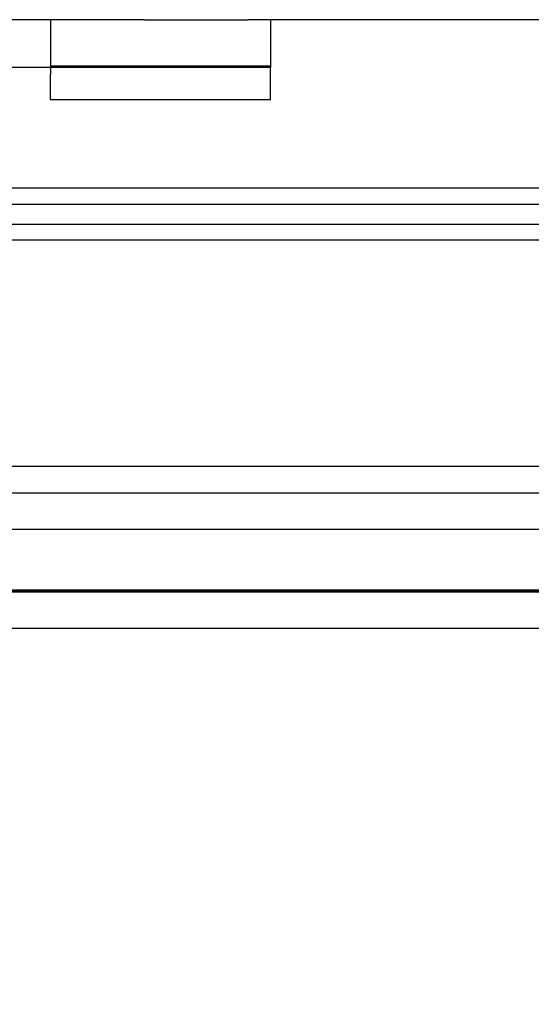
# Model space of a CAD drawing. Header units: inches. Extents: x 1 to 240, y -1 to 159.
# Tile 42 of 61: x 71.47 to 72.49, y 132.43 to 134.39. Entities that reach past the tile are written whole.
import ezdxf
from ezdxf.enums import TextEntityAlignment as Align
from ezdxf.lldxf.tags import DXFTag

# ---------------------------------------------------------------- set-up
doc = ezdxf.new("R2010")
doc.units = ezdxf.units.IN
doc.header["$MEASUREMENT"] = 0
for name, color, linetype in [('COM42780', 7, 'Continuous'), ('COM48605', 7, 'Continuous'), ('COM70220', 7, 'Continuous'), ('COM70726-5', 7, 'Continuous'), ('Default', 7, 'Continuous')]:
    doc.layers.add(name, color=color, linetype=linetype)
doc.styles.add('SEACAD_Times_New_Roman', font='times.ttf')
tags = doc.linetypes.add('HIDDEN2', pattern=[0.1875, 0.125, -0.0625]).pattern_tags.tags
tags[6:7] = [DXFTag(74, 4), DXFTag(75, 0), DXFTag(340, '0'), DXFTag(46, 0.0), DXFTag(50, 0.0), DXFTag(44, 0.0), DXFTag(45, 0.0)]
tags[4:5] = [DXFTag(74, 4), DXFTag(75, 0), DXFTag(340, '0'), DXFTag(46, 0.0), DXFTag(50, 0.0), DXFTag(44, 0.0), DXFTag(45, 0.0)]
doc.dimstyles.new('HAMMOND_(STH_-_240x160)', dxfattribs={"dimtxt": 1, "dimasz": 1.25, "dimexe": 0.5, "dimexo": 0.5, "dimgap": 0.25, "dimtad": 0, "dimtih": 1, "dimtoh": 1, "dimlfac": 0.125, "dimzin": 0, "dimdsep": 46, "dimtxsty": 'SEACAD_Times_New_Roman', "dimblk1": '_SE_FILLED', "dimblk2": '_SE_FILLED', "dimsah": 1, "dimcen": 0.5, "dimadec": 0, "dimazin": 0, "dimtfac": 0.8, "dimtofl": 0, "dimtmove": 0, "dimatfit": 3, "dimfxl": 1, "dimtolj": 1, "dimtzin": 0, "dimarcsym": 0})

# ---------------------------------------------------------------- blocks, each defined once
blk = doc.blocks.new('SE7')
at = {"layer": 'COM42780', "color": 7, "linetype": 'Continuous'}
for p, q in [((71.7176, 134.3879), (71.3453, 134.3879)), ((71.7176, 134.3879), (71.9234, 134.3879)), ((71.9676, 134.3879), (71.9676, 134.2929)), ((71.7176, 134.2929), (71.3453, 134.2929)), ((71.5306, 134.2929), (71.5306, 134.2788)), ((71.5306, 134.2284), (71.5306, 134.2788)), ((71.9676, 134.2929), (71.7176, 134.2929)), ((71.9676, 134.2788), (71.9676, 134.2929)), ((71.9676, 134.2284), (71.9676, 134.2788)), ((71.9676, 134.2284), (71.5306, 134.2284))]:
    blk.add_line(p, q, dxfattribs=at)
at = {"layer": 'COM42780', "color": 7, "linetype": 'HIDDEN2'}
for p, q in [((71.5306, 134.3879), (71.5306, 134.2929)), ((71.9676, 134.2956), (71.5306, 134.2956)), ((71.6624, 134.2939), (71.6624, 134.2929)), ((71.6624, 134.2939), (71.714, 134.2939)), ((71.6927, 134.2939), (71.6927, 134.2929)), ((71.7717, 134.2939), (71.7717, 134.2929)), ((71.7775, 134.2939), (71.7775, 134.2929)), ((71.8023, 134.2939), (71.8023, 134.2929)), ((71.8359, 134.2939), (71.8359, 134.2929))]:
    blk.add_line(p, q, dxfattribs=at)
at = {"layer": 'COM48605', "color": 7, "linetype": 'Continuous'}
for p, q in [((83.9399, 134.0529), (71.4411, 134.0529)), ((71.4411, 134.0213), (83.7602, 134.0213)), ((71.4411, 133.9504), (83.7602, 133.9504)), ((84.8074, 133.1779), (56.8354, 133.1779))]:
    blk.add_line(p, q, dxfattribs=at)
at = {"layer": 'COM48605', "color": 7, "linetype": 'HIDDEN2'}
for p, q in [((83.9399, 133.9809), (57.7028, 133.9809)), ((84.8074, 133.2499), (56.8354, 133.2499))]:
    blk.add_line(p, q, dxfattribs=at)
at = {"layer": 'COM70220', "color": 7, "linetype": 'HIDDEN2'}
for p, q in [((84.3214, 133.4999), (57.3834, 133.4999)), ((84.3214, 133.2539), (57.3834, 133.2539)), ((84.3214, 133.2519), (57.3834, 133.2519)), ((84.3214, 133.2509), (57.3834, 133.2509))]:
    blk.add_line(p, q, dxfattribs=at)
at = {"layer": 'COM70726-5', "color": 7, "linetype": 'Continuous'}
blk.add_line((85.6973, 134.3879), (71.9234, 134.3879), dxfattribs=at)
at = {"layer": 'COM70726-5', "color": 7, "linetype": 'HIDDEN2'}
for p, q in [((84.5656, 133.4469), (57.1391, 133.4469)), ((84.5656, 133.3749), (57.1391, 133.3749))]:
    blk.add_line(p, q, dxfattribs=at)
blk = doc.blocks.new('DMBLK2533')
at = {"layer": 'Default', "linetype": 'Continuous'}
for points in [[(58.4955, 130.1637), (58.4955, 130.5804), (57.2455, 130.372)], [(83.2092, 130.1637), (84.4592, 130.372), (83.2092, 130.5804)]]:
    blk.add_hatch(color=7, dxfattribs=at).paths.add_polyline_path(points)
at = {"layer": 'Default', "color": 7, "linetype": 'Continuous'}
for p, q in [((57.2455, 132.9848), (57.2455, 129.872)), ((84.4592, 132.9848), (84.4592, 129.872)), ((57.2455, 130.372), (67.2559, 130.372)), ((74.4488, 130.372), (84.4592, 130.372))]:
    blk.add_line(p, q, dxfattribs=at)
at = {"layer": 'Default', "color": 7, "linetype": 'Continuous', "style": 'SEACAD_Times_New_Roman'}
for s, p in [('27.21', (69.1462, 130.872)), ('DOOR ', (68.5656, 129.372)), ('OPENING', (67.6059, 127.872))]:
    blk.add_text(s, height=1, dxfattribs=at).set_placement(p, align=Align.TOP_LEFT)
blk = doc.blocks.new('_SE_FILLED')
at = {"color": 0}
blk.add_line((0, 0), (-1, 0), dxfattribs=at)
blk.add_solid([(0, 0), (-1, -0.1665), (-1, 0.1665), (0, 0)], dxfattribs=at)

msp = doc.modelspace()

# ---------------------------------------------------------------- block references
at = {"layer": 'Default'}
msp.add_blockref('SE7', (0, 0), dxfattribs=at)

# ---------------------------------------------------------------- dimensions: what is measured, and where the dimension line sits
at = {"layer": 'Default', "color": 7, "linetype": 'Continuous'}
dim = msp.add_linear_dim(base=(57.2455, 130.372), p1=(57.2455, 134.3519), p2=(84.4592, 134.3519), angle=0, text='\\A1;<>\\PDOOR \\XOPENING', dimstyle='HAMMOND_(STH_-_240x160)', override={"dimlfac": 1}, dxfattribs=at)
dim.commit()
dim.dimension.update_dxf_attribs({"geometry": 'DMBLK2533', "text_midpoint": (70.8524, 130.372), "dimtype": 161})

doc.saveas('drawing.dxf')
